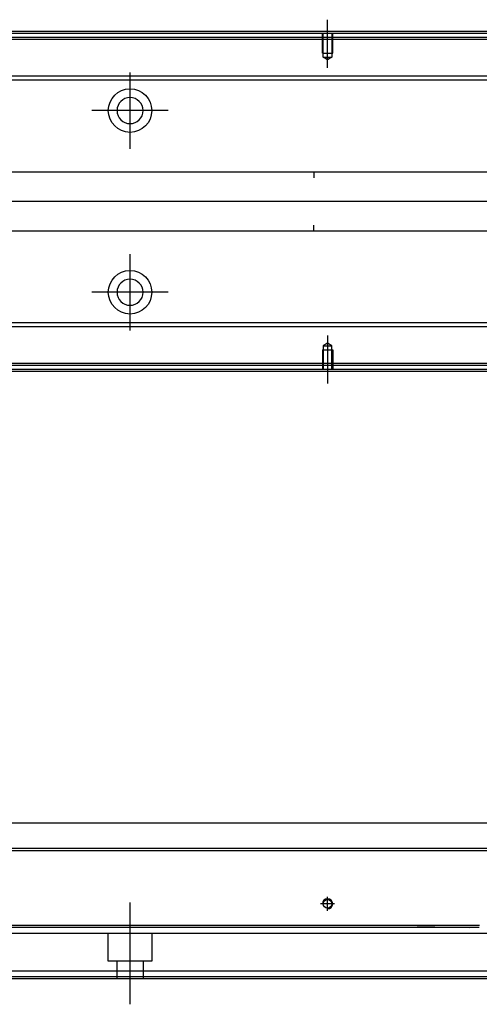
# Model space of a CAD drawing. Header units: millimetres. Extents: x 443 to 3685, y -1599 to 860.
# Tile 149 of 256: x 818 to 934, y -937 to -688. Entities that reach past the tile are written whole.
import ezdxf
from ezdxf.lldxf.tags import DXFTag

# ---------------------------------------------------------------- set-up
doc = ezdxf.new("R2010")
doc.units = ezdxf.units.MM
doc.layers.get('0').update_dxf_attribs({"linetype": 'CONTINUOUS'})
tags = doc.linetypes.add('DASHED', pattern=[25.72, 12.86, -12.86]).pattern_tags.tags
tags[6:7] = [DXFTag(74, 4), DXFTag(75, 0), DXFTag(340, '0'), DXFTag(46, 0.0), DXFTag(50, 0.0), DXFTag(44, 0.0), DXFTag(45, 0.0)]
tags[4:5] = [DXFTag(74, 4), DXFTag(75, 0), DXFTag(340, '0'), DXFTag(46, 0.0), DXFTag(50, 0.0), DXFTag(44, 0.0), DXFTag(45, 0.0)]

msp = doc.modelspace()

# ---------------------------------------------------------------- linework, layer by layer
at = {"ltscale": 0.2}
for p, q in [((896, -699.95), (896, -687.8)), ((846, -720.45), (846, -701.15)), ((855.65, -710.8), (836.35, -710.8)), ((846, -766.4), (846, -747.1)), ((855.65, -756.75), (836.35, -756.75)), ((896, -767.66), (896, -779.8)), ((846, -936.87), (846, -911.12)), ((897.8, -911.45), (894.2, -911.45)), ((896, -913.25), (896, -909.65))]:
    msp.add_line(p, q, dxfattribs=at)
at = {"linetype": 'Continuous'}
for p, q in [((946.88, -691.3), (676, -691.3)), ((946.64, -692.3), (676, -692.3)), ((944.27, -702.12), (811.4, -702.12)), ((944.03, -703.12), (811.4, -703.12)), ((810.2, -726.3), (1316, -726.3)), ((892.5, -726.3), (892.5, -727.8)), ((1316, -741.3), (810.2, -741.3)), ((892.5, -741.3), (892.5, -739.8)), ((929.25, -764.48), (811.4, -764.48)), ((1316, -764.48), (929.25, -764.48)), ((929, -765.48), (811.4, -765.48)), ((1316, -765.48), (929, -765.48)), ((926.64, -775.3), (676, -775.3)), ((926.4, -776.3), (676, -776.3)), ((1316, -776.3), (926.4, -776.3)), ((1316, -775.3), (926.64, -775.3)), ((811.4, -890.95), (940.74, -890.95)), ((939.17, -897.45), (676, -897.45)), ((934.49, -916.9), (676, -916.9)), ((931.7, -928.45), (676, -928.45)), ((1316, -928.45), (931.7, -928.45)), ((931.22, -930.45), (676, -930.45)), ((1316, -930.45), (931.22, -930.45))]:
    msp.add_line(p, q, dxfattribs=at)
at = {"linetype": 'DASHED', "ltscale": 0.1}
for p, q in [((894.7, -696.3), (894.7, -691.3)), ((894.92, -697.3), (894.92, -691.3)), ((897.07, -691.3), (897.07, -697.3)), ((897.3, -696.3), (897.3, -691.3)), ((894.7, -696.3), (897.3, -696.3)), ((896, -697.94), (894.92, -697.3)), ((894.92, -697.3), (897.07, -697.3)), ((897.07, -697.3), (896, -697.94)), ((894.7, -771.3), (897.3, -771.3)), ((894.7, -771.3), (894.7, -776.3)), ((896, -769.66), (894.92, -770.31)), ((894.92, -770.31), (894.92, -776.3)), ((894.92, -770.31), (897.07, -770.31)), ((897.07, -770.31), (896, -769.66)), ((897.07, -776.3), (897.07, -770.31)), ((897.3, -771.3), (897.3, -776.3))]:
    msp.add_line(p, q, dxfattribs=at)
at = {"linetype": 'DASHED'}
for p, q in [((1316, -692.8), (676, -692.8)), ((926.76, -774.8), (676, -774.8)), ((1316, -774.8), (926.76, -774.8)), ((933.99, -918.95), (676, -918.95)), ((840.5, -925.95), (840.5, -918.95)), ((851.5, -918.95), (851.5, -925.95)), ((918.75, -917.22), (932, -917.45)), ((1316, -918.95), (933.99, -918.95)), ((851.5, -925.95), (840.5, -925.95)), ((842.7, -930.45), (842.7, -925.95)), ((849.3, -925.95), (849.3, -930.45)), ((931.34, -929.95), (676, -929.95)), ((1316, -929.95), (931.34, -929.95))]:
    msp.add_line(p, q, dxfattribs=at)
for p, q in [((1330, -733.85), (588, -733.8)), ((588, -897.95), (1330, -897.95))]:
    msp.add_line(p, q)
at = {"linetype": 'Continuous'}
for centre, radius in [((846, -710.8), 5.5), ((846, -756.75), 5.5), ((896, -911.45), 1.07)]:
    msp.add_circle(centre, radius, dxfattribs=at)
at = {"linetype": 'Continuous', "extrusion": (0, 0, -1)}
msp.add_circle((-846, -710.8), 3.3, dxfattribs=at)
at = {"linetype": 'Continuous', "extrusion": (-6.12303e-17, 0, -1)}
msp.add_circle((-846, -756.75), 3.3, dxfattribs=at)
msp.add_arc((896, -911.45), 1.3, 270, 180)
at = {"linetype": 'Continuous'}
for points in [[(947, -690.8), (676, -690.8)], [(926.28, -776.8), (676, -776.8)], [(1316, -776.8), (926.28, -776.8)], [(934.37, -917.4), (676, -917.4)]]:
    msp.add_open_spline(points, degree=1, dxfattribs=at)

doc.saveas('drawing.dxf')
